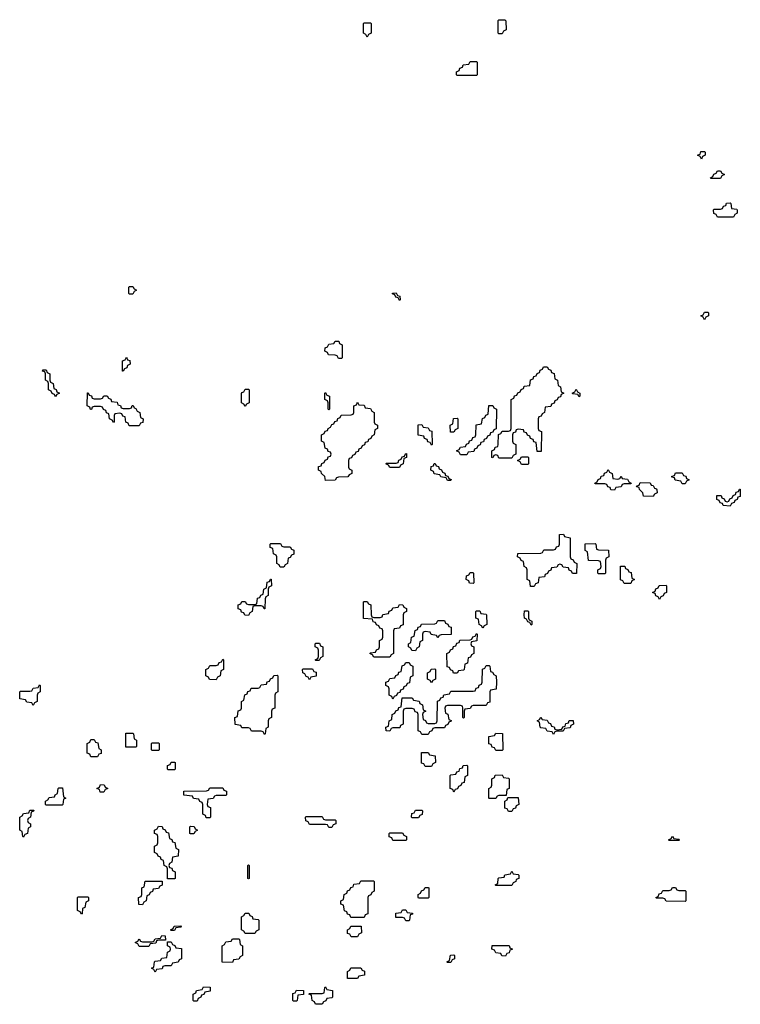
# Model space of a CAD drawing. Header units: inches. Extents: x 2777885 to 2884230, y 684484 to 829189.
# Tile 92 of 239: x 2862306 to 2866793, y 764386 to 770514. Entities that reach past the tile are written whole.
import ezdxf

# ---------------------------------------------------------------- set-up
doc = ezdxf.new("R2010")
doc.units = ezdxf.units.IN
doc.header["$MEASUREMENT"] = 0
doc.layers.add('C8766', color=7, linetype='Continuous')
doc.layers.add('C8767', color=7, linetype='Continuous')

msp = doc.modelspace()

# ---------------------------------------------------------------- linework, layer by layer
at = {"layer": 'C8766', "color": 6}
for points in [[(2866550, 769646), (2866542, 769662), (2866526, 769670), (2866542, 769678), (2866547.3, 769692.7), (2866570, 769694), (2866574, 769690), (2866574, 769670), (2866558, 769662)], [(2866610, 769526), (2866606, 769530), (2866622, 769538), (2866627.3, 769552.7), (2866642, 769558), (2866650, 769574), (2866670, 769574), (2866678, 769558), (2866694, 769550), (2866678, 769542), (2866670, 769526)], [(2866650, 769286), (2866642, 769302), (2866627.3, 769307.3), (2866626, 769330), (2866630, 769334), (2866670, 769334), (2866682, 769338), (2866687.3, 769352.7), (2866702, 769358), (2866707.3, 769372.7), (2866730, 769374), (2866734, 769370), (2866738, 769338), (2866770, 769334), (2866774, 769330), (2866774, 769310), (2866758, 769302), (2866750, 769286)], [(2862990, 768806), (2862986, 768810), (2862986, 768850), (2862990, 768854), (2863010, 768854), (2863018, 768838), (2863034, 768830), (2863018, 768822), (2863010, 768806)], [(2864670, 768766), (2864662, 768782), (2864647.3, 768787.3), (2864642, 768802), (2864627.3, 768807.3), (2864627.3, 768812.7), (2864650, 768814), (2864658, 768798), (2864672.7, 768792.7), (2864674, 768770)], [(2866570, 768646), (2866562, 768662), (2866546, 768670), (2866562, 768678), (2866570, 768694), (2866590, 768694), (2866594, 768690), (2866594, 768670), (2866578, 768662)], [(2864290, 768406), (2864282, 768422), (2864270, 768426), (2864228.4, 768428.4), (2864222, 768442), (2864206, 768450), (2864207.3, 768472.7), (2864222, 768478), (2864230, 768494), (2864262, 768498), (2864270, 768514), (2864292.7, 768512.7), (2864298, 768498), (2864314, 768490), (2864314, 768410), (2864310, 768406)], [(2862946, 768326), (2862946, 768390), (2862962, 768398), (2862970, 768414), (2862978, 768398), (2862992.7, 768392.7), (2862994, 768370), (2862978, 768362), (2862972.7, 768347.3), (2862958, 768342), (2862950, 768326)], [(2862530, 768166), (2862522, 768182), (2862507.3, 768187.3), (2862502, 768202), (2862486, 768210), (2862486, 768250), (2862482, 768262), (2862466, 768270), (2862466, 768310), (2862462, 768322), (2862447.3, 768327.3), (2862450, 768334), (2862470, 768334), (2862478, 768318), (2862494, 768310), (2862494, 768270), (2862498, 768258), (2862514, 768250), (2862518, 768218), (2862532.7, 768212.7), (2862538, 768198), (2862554, 768190), (2862538, 768182)], [(2865527.3, 767827.3), (2865522, 767882), (2865507.3, 767887.3), (2865502, 767902), (2865487.3, 767907.3), (2865482, 767922), (2865467.3, 767927.3), (2865462, 767942), (2865447.3, 767947.3), (2865442, 767962), (2865410, 767966), (2865398, 767962), (2865392.7, 767947.3), (2865378, 767942), (2865374, 767930), (2865374, 767890), (2865378, 767878), (2865394, 767870), (2865394, 767810), (2865378, 767802), (2865370, 767786), (2865290, 767786), (2865282, 767802), (2865270, 767806), (2865258, 767802), (2865252.7, 767787.3), (2865246, 767790), (2865246, 767830), (2865262, 767838), (2865267.3, 767852.7), (2865282, 767858), (2865286, 767870), (2865287.3, 767932.7), (2865302, 767938), (2865310, 767954), (2865350, 767954), (2865362, 767958), (2865366, 767970), (2865366, 768150), (2865382, 768158), (2865387.3, 768172.7), (2865402, 768178), (2865407.3, 768192.7), (2865422, 768198), (2865427.3, 768212.7), (2865442, 768218), (2865447.3, 768232.7), (2865482, 768238), (2865487.3, 768272.7), (2865502, 768278), (2865507.3, 768292.7), (2865522, 768298), (2865527.3, 768312.7), (2865542, 768318), (2865547.3, 768332.7), (2865562, 768338), (2865567.3, 768352.7), (2865590, 768354), (2865598, 768338), (2865612.7, 768332.7), (2865618, 768318), (2865632.7, 768312.7), (2865638, 768278), (2865654, 768270), (2865658, 768238), (2865674, 768230), (2865678, 768198), (2865694, 768190), (2865678, 768182), (2865672.7, 768167.3), (2865658, 768162), (2865652.7, 768147.3), (2865638, 768142), (2865632.7, 768127.3), (2865618, 768122), (2865612.7, 768107.3), (2865578, 768102), (2865574, 768070), (2865558, 768062), (2865552.7, 768047.3), (2865538, 768042), (2865534, 768030), (2865534, 767970), (2865538, 767958), (2865554, 767950), (2865552.7, 767827.3)], [(2863710, 768106), (2863702, 768122), (2863686, 768130), (2863687.3, 768187.3), (2863690, 768194), (2863702, 768198), (2863710, 768214), (2863730, 768214), (2863734, 768210), (2863734, 768130), (2863718, 768122)], [(2865790, 768166), (2865782, 768182), (2865750, 768186), (2865746, 768190), (2865762, 768198), (2865770, 768214), (2865778, 768198), (2865794, 768190), (2865794, 768170)], [(2862770, 768154), (2862810, 768154), (2862822, 768158), (2862830, 768174), (2862850, 768174), (2862858, 768158), (2862872.7, 768152.7), (2862878, 768138), (2862912.7, 768132.7), (2862918, 768118), (2862932.7, 768112.7), (2862938, 768098), (2862950, 768094), (2862990, 768094), (2863002, 768098), (2863007.3, 768112.7), (2863012.7, 768112.7), (2863018, 768098), (2863030, 768094), (2863038, 768078), (2863054, 768070), (2863058, 768038), (2863074, 768030), (2863072.7, 768007.3), (2863058, 768002), (2863050, 767986), (2862987.3, 767987.3), (2862982, 768002), (2862966, 768010), (2862962, 768042), (2862947.3, 768047.3), (2862942, 768062), (2862930, 768066), (2862898, 768062), (2862894, 768050), (2862894, 768010), (2862890, 768006), (2862882, 768022), (2862866, 768030), (2862862, 768062), (2862847.3, 768067.3), (2862842, 768082), (2862827.3, 768087.3), (2862822, 768102), (2862810, 768106), (2862770, 768106), (2862758, 768102), (2862752.7, 768087.3), (2862747.3, 768087.3), (2862742, 768102), (2862726, 768110), (2862727.3, 768192.7), (2862732.7, 768192.7), (2862738, 768178), (2862752.7, 768172.7), (2862758, 768158)], [(2864230, 768086), (2864226, 768090), (2864226, 768130), (2864222, 768142), (2864206, 768150), (2864206, 768190), (2864210, 768194), (2864218, 768178), (2864234, 768170), (2864234, 768090)], [(2864210, 767646), (2864206, 767670), (2864186, 767690), (2864182, 767702), (2864166, 767710), (2864167.3, 767732.7), (2864182, 767738), (2864187.3, 767752.7), (2864202, 767758), (2864207.3, 767772.7), (2864222, 767778), (2864227.3, 767792.7), (2864242, 767798), (2864246, 767810), (2864242, 767822), (2864227.3, 767827.3), (2864222, 767842), (2864207.3, 767847.3), (2864202, 767882), (2864186, 767890), (2864186, 767930), (2864202, 767938), (2864207.3, 767952.7), (2864222, 767958), (2864226, 767970), (2864242, 767978), (2864250, 767994), (2864262, 767998), (2864267.3, 768012.7), (2864282, 768018), (2864287.3, 768032.7), (2864302, 768038), (2864307.3, 768052.7), (2864370, 768054), (2864382, 768058), (2864386, 768070), (2864386, 768110), (2864402, 768118), (2864410, 768134), (2864418, 768118), (2864450, 768114), (2864458, 768098), (2864490, 768094), (2864498, 768078), (2864514, 768070), (2864514, 768010), (2864518, 767998), (2864534, 767990), (2864534, 767970), (2864518, 767962), (2864514, 767930), (2864498, 767922), (2864492.7, 767907.3), (2864478, 767902), (2864472.7, 767887.3), (2864458, 767882), (2864452.7, 767867.3), (2864438, 767862), (2864432.7, 767847.3), (2864418, 767842), (2864412.7, 767827.3), (2864398, 767822), (2864392.7, 767807.3), (2864378, 767802), (2864372.7, 767787.3), (2864358, 767782), (2864354, 767770), (2864354, 767730), (2864358, 767718), (2864374, 767710), (2864374, 767690), (2864358, 767682), (2864350, 767668), (2864290, 767666), (2864278, 767662), (2864270, 767648)], [(2865050, 767806), (2865042, 767822), (2865026, 767830), (2865042, 767838), (2865050, 767854), (2865082, 767858), (2865087.3, 767872.7), (2865102, 767878), (2865107.3, 767892.7), (2865122, 767898), (2865127.3, 767912.7), (2865142, 767918), (2865146, 767930), (2865147.3, 767992.7), (2865182, 767998), (2865187.3, 768032.7), (2865202, 768038), (2865207.3, 768052.7), (2865222, 768058), (2865227.3, 768112.7), (2865252.7, 768112.7), (2865258, 768098), (2865274, 768090), (2865272.7, 767967.3), (2865258, 767962), (2865252.7, 767947.3), (2865238, 767942), (2865232.7, 767927.3), (2865218, 767922), (2865212.7, 767907.3), (2865198, 767902), (2865192.7, 767887.3), (2865178, 767882), (2865172.7, 767867.3), (2865158, 767862), (2865152.7, 767847.3), (2865138, 767842), (2865132.7, 767827.3), (2865098, 767822), (2865090, 767806)], [(2865010, 767946), (2864987.3, 767947.3), (2864986, 767990), (2865002, 767998), (2865007.3, 768032.7), (2865030, 768034), (2865034, 768030), (2865034, 767970), (2865018, 767962)], [(2864870, 767866), (2864862, 767882), (2864847.3, 767887.3), (2864842, 767902), (2864827.3, 767907.3), (2864822, 767922), (2864787.3, 767927.3), (2864787.3, 767992.7), (2864810, 767994), (2864818, 767978), (2864850, 767974), (2864858, 767958), (2864872.7, 767952.7), (2864874, 767870)], [(2864610, 767726), (2864602, 767742), (2864586, 767750), (2864590, 767754), (2864650, 767754), (2864662, 767758), (2864667.3, 767772.7), (2864682, 767778), (2864687.3, 767792.7), (2864702, 767798), (2864707.3, 767812.7), (2864714, 767814), (2864714, 767790), (2864698, 767782), (2864694, 767750), (2864678, 767742), (2864670, 767726)], [(2865430, 767746), (2865422, 767762), (2865406, 767770), (2865422, 767778), (2865430, 767794), (2865470, 767794), (2865474, 767790), (2865474, 767750), (2865470, 767746)], [(2864970, 767646), (2864962, 767662), (2864928.4, 767668.4), (2864922, 767682), (2864887.3, 767687.3), (2864882, 767702), (2864866, 767710), (2864867.3, 767732.7), (2864882, 767738), (2864887.3, 767752.7), (2864892.7, 767752.7), (2864898, 767738), (2864912.7, 767732.7), (2864918, 767718), (2864932.7, 767712.7), (2864938, 767698), (2864952.7, 767692.7), (2864958, 767678), (2864972.7, 767672.7), (2864978, 767658), (2864992.7, 767652.7), (2864990, 767646)], [(2866030, 767654), (2866042, 767658), (2866050, 767674), (2866058, 767658), (2866090, 767654), (2866098, 767638), (2866114, 767630), (2866110, 767626), (2866070, 767626), (2866058, 767622), (2866050, 767606), (2866018, 767602), (2866010, 767586), (2865987.3, 767587.3), (2865982, 767602), (2865967.3, 767607.3), (2865962, 767622), (2865950, 767626), (2865890, 767626), (2865886, 767630), (2865902, 767638), (2865907.3, 767652.7), (2865922, 767658), (2865927.3, 767672.7), (2865942, 767678), (2865947.3, 767692.7), (2865962, 767698), (2865970, 767714), (2865978, 767698), (2865994, 767690), (2865998, 767658)], [(2866430, 767626), (2866422, 767642), (2866387.3, 767647.3), (2866382, 767662), (2866367.3, 767667.3), (2866367.3, 767672.7), (2866382, 767678), (2866390, 767694), (2866430, 767694), (2866438, 767678), (2866452.7, 767672.7), (2866458, 767658), (2866474, 767650), (2866458, 767642), (2866450, 767626)], [(2866250, 767546), (2866190, 767548), (2866186, 767570), (2866166, 767590), (2866162, 767602), (2866150, 767606), (2866147.3, 767612.7), (2866162, 767618), (2866170, 767634), (2866231.6, 767631.6), (2866238, 767618), (2866250, 767614), (2866258, 767598), (2866270, 767594), (2866272.7, 767587.3), (2866274, 767570), (2866258, 767562)], [(2866730, 767486), (2866686, 767490), (2866682, 767502), (2866667.3, 767507.3), (2866662, 767522), (2866647.3, 767527.3), (2866647.3, 767552.7), (2866672.7, 767552.7), (2866678, 767538), (2866692.7, 767532.7), (2866698, 767518), (2866710, 767514), (2866722, 767518), (2866727.3, 767532.7), (2866742, 767538), (2866747.3, 767552.7), (2866762, 767558), (2866767.3, 767572.7), (2866782, 767578), (2866787.3, 767592.7), (2866792.7, 767592.7), (2866792.7, 767547.3), (2866778, 767542), (2866772.7, 767527.3), (2866758, 767522), (2866754, 767510), (2866738, 767502)], [(2865747.3, 767067.3), (2865742, 767082), (2865727.3, 767087.3), (2865722, 767102), (2865690, 767106), (2865682, 767122), (2865670, 767126), (2865658, 767122), (2865650, 767106), (2865618, 767102), (2865612.7, 767087.3), (2865598, 767082), (2865592.7, 767067.3), (2865578, 767062), (2865572.7, 767047.3), (2865538, 767042), (2865534, 767010), (2865518, 767002), (2865510, 766986), (2865487.3, 766987.3), (2865482, 767022), (2865466, 767030), (2865466, 767090), (2865462, 767102), (2865446, 767110), (2865442, 767142), (2865427.3, 767147.3), (2865422, 767162), (2865406, 767170), (2865407.3, 767192.7), (2865550, 767194), (2865562, 767198), (2865570, 767214), (2865630, 767214), (2865642, 767218), (2865647.3, 767232.7), (2865662, 767238), (2865666, 767250), (2865666, 767310), (2865691.6, 767311.6), (2865698, 767298), (2865734, 767290), (2865734, 767170), (2865738, 767158), (2865752.7, 767152.7), (2865758, 767138), (2865774, 767130), (2865772.7, 767067.3)], [(2863950, 767234), (2863990, 767234), (2863998, 767218), (2864012.7, 767212.7), (2864012.7, 767187.3), (2863998, 767182), (2863990, 767166), (2863978, 767162), (2863974, 767130), (2863958, 767122), (2863950, 767106), (2863927.3, 767107.3), (2863922, 767122), (2863906, 767130), (2863906, 767170), (2863902, 767182), (2863886, 767190), (2863882, 767222), (2863866, 767230), (2863866, 767250), (2863870, 767254), (2863930, 767254), (2863938, 767238)], [(2865910, 767066), (2865906, 767070), (2865906, 767090), (2865922, 767098), (2865926, 767110), (2865922, 767142), (2865910, 767146), (2865847.3, 767147.3), (2865842, 767202), (2865826, 767210), (2865827.3, 767252.7), (2865890, 767254), (2865894, 767250), (2865898, 767218), (2865910, 767214), (2865972.7, 767212.7), (2865974, 767170), (2865958, 767162), (2865954, 767150), (2865954, 767070), (2865950, 767066)], [(2866070, 767006), (2866062, 767022), (2866047.3, 767027.3), (2866047.3, 767112.7), (2866072.7, 767112.7), (2866078, 767098), (2866092.7, 767092.7), (2866098, 767078), (2866112.7, 767072.7), (2866118, 767038), (2866134, 767030), (2866118, 767022), (2866110, 767006)], [(2865130, 767006), (2865107.3, 767007.3), (2865102, 767022), (2865086, 767030), (2865087.3, 767052.7), (2865102, 767058), (2865110, 767074), (2865130, 767074), (2865132, 767070), (2865134, 767010)], [(2863827.3, 766847.3), (2863822, 766862), (2863810, 766866), (2863770, 766866), (2863758, 766862), (2863754, 766830), (2863738, 766822), (2863730, 766806), (2863707.3, 766807.3), (2863702, 766822), (2863687.3, 766827.3), (2863682, 766842), (2863667.3, 766847.3), (2863667.3, 766872.7), (2863682, 766878), (2863690, 766894), (2863710, 766894), (2863718, 766878), (2863730, 766874), (2863770, 766874), (2863782, 766878), (2863787.3, 766912.7), (2863802, 766918), (2863807.3, 766932.7), (2863822, 766938), (2863826, 766970), (2863842, 766978), (2863847.3, 767012.7), (2863862, 767018), (2863867.3, 767032.7), (2863872.7, 767032.7), (2863874, 766990), (2863858, 766982), (2863854, 766970), (2863854, 766930), (2863838, 766922), (2863834, 766910), (2863832.7, 766847.3)], [(2866290, 766906), (2866282, 766922), (2866267.3, 766927.3), (2866262, 766942), (2866246, 766950), (2866262, 766958), (2866267.3, 766972.7), (2866282, 766978), (2866287.3, 766992.7), (2866330, 766994), (2866334, 766990), (2866334, 766950), (2866318, 766942), (2866312.7, 766927.3), (2866298, 766922)], [(2864510, 766794), (2864550, 766794), (2864562, 766798), (2864567.3, 766812.7), (2864602, 766818), (2864607.3, 766832.7), (2864622, 766838), (2864630, 766854), (2864662, 766858), (2864670, 766874), (2864691.6, 766871.6), (2864698, 766858), (2864714, 766850), (2864714, 766830), (2864698, 766822), (2864694, 766810), (2864692.7, 766747.3), (2864678, 766742), (2864670, 766726), (2864638, 766722), (2864634, 766710), (2864634, 766570), (2864618, 766562), (2864610, 766546), (2864510, 766546), (2864502, 766562), (2864486, 766570), (2864490, 766574), (2864522, 766578), (2864527.3, 766592.7), (2864542, 766598), (2864546, 766610), (2864546, 766650), (2864562, 766658), (2864566, 766670), (2864566, 766710), (2864562, 766722), (2864547.3, 766727.3), (2864542, 766742), (2864527.3, 766747.3), (2864522, 766762), (2864507.3, 766767.3), (2864502, 766782), (2864447.3, 766787.3), (2864446, 766890), (2864450, 766894), (2864470, 766894), (2864478, 766878), (2864492.7, 766872.7), (2864494, 766810), (2864498, 766798)], [(2865190, 766726), (2865182, 766742), (2865166, 766750), (2865162, 766782), (2865146, 766790), (2865146, 766830), (2865150, 766834), (2865170, 766834), (2865178, 766818), (2865210, 766814), (2865212, 766810), (2865214, 766750), (2865198, 766742)], [(2865490, 766746), (2865482, 766762), (2865470, 766766), (2865462, 766782), (2865448.4, 766788.4), (2865446, 766810), (2865450, 766834), (2865470, 766834), (2865474, 766830), (2865474, 766790), (2865478, 766778), (2865494, 766770), (2865494, 766750)], [(2864910, 766666), (2864902, 766682), (2864867.3, 766687.3), (2864862, 766702), (2864830, 766706), (2864818, 766702), (2864814, 766690), (2864814, 766650), (2864798, 766642), (2864794, 766610), (2864778, 766602), (2864770, 766586), (2864747.3, 766587.3), (2864742, 766602), (2864726, 766610), (2864726, 766630), (2864742, 766638), (2864746, 766670), (2864762, 766678), (2864767.3, 766712.7), (2864782, 766718), (2864787.3, 766732.7), (2864802, 766738), (2864807.3, 766752.7), (2864890, 766754), (2864902, 766758), (2864910, 766774), (2864950, 766774), (2864958, 766758), (2864972.7, 766752.7), (2864978, 766738), (2864992.7, 766732.7), (2864992.7, 766687.3), (2864930, 766686), (2864918, 766682)], [(2865030, 766446), (2865007.3, 766447.3), (2865002, 766462), (2864987.3, 766467.3), (2864982, 766482), (2864967.3, 766487.3), (2864966, 766570), (2864982, 766578), (2864987.3, 766592.7), (2865002, 766598), (2865007.3, 766612.7), (2865022, 766618), (2865027.3, 766632.7), (2865042, 766638), (2865047.3, 766652.7), (2865110, 766654), (2865122, 766658), (2865127.3, 766672.7), (2865142, 766678), (2865150, 766694), (2865154, 766690), (2865152.7, 766647.3), (2865118, 766642), (2865114, 766630), (2865118, 766618), (2865134, 766610), (2865134, 766570), (2865118, 766562), (2865112.7, 766547.3), (2865098, 766542), (2865094, 766510), (2865078, 766502), (2865074, 766470), (2865070, 766466), (2865038, 766462)], [(2864150, 766526), (2864146, 766530), (2864162, 766538), (2864166, 766550), (2864166, 766590), (2864162, 766602), (2864146, 766610), (2864146, 766630), (2864150, 766634), (2864172.7, 766632.7), (2864178, 766618), (2864194, 766610), (2864194, 766550), (2864178, 766542), (2864170, 766526)], [(2863530, 766406), (2863487.3, 766407.3), (2863482, 766422), (2863466, 766430), (2863466, 766470), (2863482, 766478), (2863490, 766494), (2863530, 766494), (2863542, 766498), (2863547.3, 766512.7), (2863562, 766518), (2863570, 766534), (2863574, 766530), (2863574, 766470), (2863558, 766462), (2863554, 766430), (2863538, 766422)], [(2864630, 766286), (2864622, 766302), (2864606, 766310), (2864606, 766350), (2864602, 766362), (2864586, 766370), (2864586, 766390), (2864602, 766398), (2864610, 766414), (2864642, 766418), (2864647.3, 766432.7), (2864662, 766438), (2864667.3, 766452.7), (2864682, 766458), (2864687.3, 766492.7), (2864702, 766498), (2864710, 766514), (2864730, 766514), (2864738, 766498), (2864754, 766490), (2864754, 766430), (2864738, 766422), (2864732.7, 766387.3), (2864718, 766382), (2864712.7, 766367.3), (2864698, 766362), (2864692.7, 766347.3), (2864678, 766342), (2864672.7, 766327.3), (2864658, 766322), (2864652.7, 766307.3), (2864638, 766302)], [(2865070, 766166), (2865066, 766170), (2865066, 766230), (2865062, 766242), (2865050, 766246), (2864970, 766246), (2864958, 766242), (2864954, 766230), (2864958, 766198), (2864972.7, 766192.7), (2864978, 766158), (2864992.7, 766152.7), (2864992.7, 766147.3), (2864978, 766142), (2864972.7, 766127.3), (2864958, 766122), (2864950, 766106), (2864890, 766106), (2864878, 766102), (2864872.7, 766087.3), (2864858, 766082), (2864850, 766066), (2864810, 766066), (2864802, 766082), (2864787.3, 766087.3), (2864786, 766190), (2864782, 766202), (2864767.3, 766207.3), (2864762, 766222), (2864750, 766226), (2864710, 766226), (2864698, 766222), (2864694, 766210), (2864694, 766130), (2864678, 766122), (2864672.7, 766107.3), (2864630, 766106), (2864618, 766102), (2864610, 766086), (2864587.3, 766087.3), (2864586, 766110), (2864602, 766118), (2864606, 766150), (2864622, 766158), (2864626, 766190), (2864642, 766198), (2864647.3, 766212.7), (2864662, 766218), (2864667.3, 766232.7), (2864682, 766238), (2864687.3, 766292.7), (2864750, 766294), (2864758, 766278), (2864792.7, 766272.7), (2864798, 766258), (2864814, 766250), (2864818, 766218), (2864834, 766210), (2864818, 766202), (2864814, 766190), (2864818, 766158), (2864832.7, 766152.7), (2864838, 766138), (2864850, 766134), (2864890, 766134), (2864902, 766138), (2864906, 766150), (2864907.3, 766272.7), (2864922, 766278), (2864927.3, 766292.7), (2864942, 766298), (2864947.3, 766312.7), (2864982, 766318), (2864990, 766334), (2865130, 766334), (2865142, 766338), (2865147.3, 766352.7), (2865162, 766358), (2865167.3, 766372.7), (2865182, 766378), (2865186, 766390), (2865187.3, 766472.7), (2865202, 766478), (2865210, 766494), (2865230, 766494), (2865234, 766490), (2865238, 766458), (2865250, 766454), (2865258, 766438), (2865272, 766430), (2865274, 766390), (2865272.7, 766347.3), (2865238, 766342), (2865234, 766330), (2865232.7, 766267.3), (2865218, 766262), (2865210, 766246), (2865130, 766246), (2865118, 766242), (2865110, 766226), (2865078, 766222), (2865074, 766210), (2865074, 766170)], [(2863830, 766066), (2863822, 766082), (2863810, 766086), (2863750, 766086), (2863742, 766102), (2863730, 766106), (2863690, 766106), (2863682, 766122), (2863647.3, 766127.3), (2863646, 766170), (2863662, 766178), (2863667.3, 766212.7), (2863682, 766218), (2863686, 766230), (2863686, 766270), (2863702, 766278), (2863707.3, 766312.7), (2863722, 766318), (2863727.3, 766332.7), (2863742, 766338), (2863747.3, 766352.7), (2863790, 766354), (2863802, 766358), (2863810, 766374), (2863842, 766378), (2863847.3, 766392.7), (2863862, 766398), (2863867.3, 766412.7), (2863882, 766418), (2863887.3, 766432.7), (2863910, 766434), (2863914, 766430), (2863914, 766330), (2863898, 766322), (2863894, 766310), (2863894, 766230), (2863878, 766222), (2863874, 766210), (2863874, 766170), (2863858, 766162), (2863854, 766150), (2863854, 766110), (2863838, 766102), (2863834, 766070)], [(2864110, 766406), (2864102, 766422), (2864090, 766426), (2864082, 766442), (2864068.4, 766448.4), (2864066, 766470), (2864070, 766474), (2864130, 766474), (2864138, 766458), (2864152.7, 766452.7), (2864152.7, 766427.3), (2864118, 766422)], [(2864870, 766386), (2864862, 766402), (2864846, 766410), (2864846, 766450), (2864862, 766458), (2864867.3, 766472.7), (2864890, 766474), (2864894, 766470), (2864894, 766410), (2864878, 766402)], [(2862390, 766246), (2862382, 766262), (2862350, 766266), (2862342, 766282), (2862307.3, 766287.3), (2862306, 766330), (2862310, 766334), (2862370, 766334), (2862382, 766338), (2862390, 766354), (2862422, 766358), (2862430, 766374), (2862434, 766370), (2862434, 766330), (2862418, 766322), (2862414, 766310), (2862414, 766270), (2862398, 766262)], [(2865650, 766094), (2865682, 766098), (2865687.3, 766112.7), (2865702, 766118), (2865707.3, 766132.7), (2865722, 766138), (2865727.3, 766152.7), (2865752.7, 766152.7), (2865754, 766130), (2865738, 766122), (2865732.7, 766107.3), (2865698, 766102), (2865690, 766086), (2865650, 766086), (2865638, 766082), (2865630, 766066), (2865622, 766082), (2865590, 766086), (2865582, 766102), (2865550, 766106), (2865546, 766110), (2865542, 766142), (2865528, 766150), (2865542, 766158), (2865550, 766174), (2865558, 766158), (2865590, 766154), (2865598, 766138), (2865610, 766134), (2865618, 766118), (2865632.7, 766112.7), (2865638, 766098)], [(2863030, 765986), (2862967.3, 765987.3), (2862967.3, 766072.7), (2863010, 766074), (2863014, 766070), (2863018, 766038), (2863034, 766030), (2863034, 765990)], [(2865270, 765966), (2865262, 765982), (2865247.3, 765987.3), (2865242, 766002), (2865227.3, 766007.3), (2865227.3, 766052.7), (2865262, 766058), (2865270, 766074), (2865312, 766072), (2865314, 765970), (2865310, 765966)], [(2862750, 765926), (2862742, 765942), (2862726, 765950), (2862726, 766010), (2862742, 766018), (2862750, 766034), (2862770, 766034), (2862778, 766018), (2862792.7, 766012.7), (2862798, 765978), (2862814, 765970), (2862812.7, 765947.3), (2862798, 765942), (2862790, 765926)], [(2863130, 765966), (2863126, 765970), (2863126, 766010), (2863130, 766014), (2863170, 766014), (2863174, 766010), (2863174, 765970), (2863170, 765966)], [(2864830, 765866), (2864822, 765882), (2864807.3, 765887.3), (2864807.3, 765952.7), (2864850, 765954), (2864858, 765938), (2864892.7, 765932.7), (2864894, 765890), (2864878, 765882), (2864870, 765866)], [(2863230, 765846), (2863226, 765850), (2863227.3, 765872.7), (2863242, 765878), (2863250, 765894), (2863270, 765894), (2863274, 765890), (2863274, 765850), (2863270, 765846)], [(2865010, 765706), (2865002, 765722), (2864986, 765730), (2864986, 765810), (2864990, 765814), (2865022, 765818), (2865027.3, 765832.7), (2865042, 765838), (2865047.3, 765852.7), (2865062, 765858), (2865067.3, 765872.7), (2865090, 765874), (2865094, 765870), (2865094, 765810), (2865078, 765802), (2865072.7, 765767.3), (2865058, 765762), (2865052.7, 765747.3), (2865038, 765742), (2865032.7, 765727.3), (2865018, 765722)], [(2865230, 765666), (2865226, 765670), (2865226, 765730), (2865242, 765738), (2865246, 765750), (2865246, 765790), (2865262, 765798), (2865267.3, 765812.7), (2865310, 765814), (2865318, 765798), (2865350, 765794), (2865354, 765790), (2865354, 765730), (2865338, 765722), (2865334, 765686), (2865290, 765686), (2865278, 765682), (2865270, 765666)], [(2862470, 765626), (2862466, 765630), (2862466, 765650), (2862482, 765658), (2862490, 765674), (2862522, 765678), (2862526, 765690), (2862542, 765698), (2862546, 765730), (2862550, 765734), (2862572.7, 765732.7), (2862578, 765678), (2862594, 765670), (2862578, 765662), (2862574, 765630), (2862570, 765626)], [(2862830, 765706), (2862807.3, 765707.3), (2862802, 765722), (2862786, 765730), (2862802, 765738), (2862810, 765754), (2862832.7, 765752.7), (2862838, 765738), (2862854, 765730), (2862838, 765722)], [(2863490, 765546), (2863467.3, 765547.3), (2863462, 765562), (2863446, 765570), (2863446, 765630), (2863442, 765642), (2863427.3, 765647.3), (2863422, 765662), (2863387.3, 765667.3), (2863382, 765682), (2863327.3, 765687.3), (2863327.3, 765712.7), (2863470, 765714), (2863482, 765718), (2863490, 765734), (2863570, 765734), (2863578, 765718), (2863592.7, 765712.7), (2863594, 765690), (2863590, 765686), (2863530, 765686), (2863518, 765682), (2863510, 765666), (2863478, 765662), (2863474, 765630), (2863478, 765618), (2863494, 765610), (2863494, 765550)], [(2865350, 765586), (2865342, 765602), (2865327.3, 765607.3), (2865326, 765650), (2865342, 765658), (2865346, 765674), (2865410, 765674), (2865414, 765630), (2865398, 765622), (2865392.7, 765607.3), (2865378, 765602), (2865370, 765586)], [(2862330, 765426), (2862326, 765430), (2862322, 765462), (2862306, 765470), (2862306, 765550), (2862322, 765558), (2862330, 765574), (2862362, 765578), (2862370, 765594), (2862394, 765594), (2862392.7, 765587.3), (2862378, 765582), (2862374, 765550), (2862358, 765542), (2862354, 765530), (2862358, 765518), (2862374, 765510), (2862374, 765490), (2862358, 765482), (2862354, 765450), (2862338, 765442)], [(2864750, 765546), (2864746, 765550), (2864747.3, 765572.7), (2864762, 765578), (2864770, 765594), (2864810, 765594), (2864814, 765590), (2864812.7, 765567.3), (2864798, 765562), (2864790, 765546)], [(2864210, 765534), (2864270, 765534), (2864274, 765530), (2864274, 765510), (2864258, 765502), (2864250, 765486), (2864230, 765486), (2864222, 765502), (2864210, 765506), (2864110, 765506), (2864102, 765522), (2864087.3, 765527.3), (2864086, 765550), (2864090, 765554), (2864190, 765554), (2864198, 765538)], [(2863270, 765166), (2863227.3, 765167.3), (2863226, 765230), (2863222, 765242), (2863206, 765250), (2863202, 765282), (2863187.3, 765287.3), (2863182, 765302), (2863167.3, 765307.3), (2863162, 765322), (2863146, 765330), (2863146, 765370), (2863162, 765378), (2863166, 765390), (2863166, 765430), (2863162, 765442), (2863146, 765450), (2863146, 765470), (2863162, 765478), (2863170, 765494), (2863192.7, 765492.7), (2863198, 765478), (2863212.7, 765472.7), (2863218, 765458), (2863232.7, 765452.7), (2863238, 765418), (2863252.7, 765412.7), (2863258, 765398), (2863272.7, 765392.7), (2863278, 765358), (2863294, 765350), (2863292.7, 765307.3), (2863258, 765302), (2863254, 765270), (2863238, 765262), (2863234, 765250), (2863238, 765238), (2863252.7, 765232.7), (2863258, 765218), (2863274, 765210), (2863274, 765170)], [(2863370, 765446), (2863366, 765450), (2863366, 765490), (2863370, 765494), (2863392.7, 765492.7), (2863398, 765478), (2863414, 765470), (2863398, 765462), (2863390, 765446)], [(2864630, 765406), (2864622, 765422), (2864607.3, 765427.3), (2864606, 765450), (2864610, 765454), (2864690, 765454), (2864698, 765438), (2864714, 765430), (2864714, 765410), (2864710, 765406)], [(2866350, 765406), (2866346, 765410), (2866362, 765418), (2866370, 765432), (2866378, 765418), (2866410, 765414), (2866414, 765410), (2866410, 765406)], [(2863730, 765166), (2863726, 765170), (2863726, 765250), (2863730, 765254), (2863734, 765250), (2863734, 765170)], [(2865270, 765126), (2865266, 765130), (2865282, 765138), (2865286, 765170), (2865290, 765174), (2865322, 765178), (2865327.3, 765192.7), (2865362, 765198), (2865370, 765214), (2865378, 765198), (2865410, 765194), (2865414, 765190), (2865414, 765170), (2865398, 765162), (2865394, 765150), (2865378, 765142), (2865370, 765126)], [(2863070, 765006), (2863047.3, 765007.3), (2863046, 765050), (2863062, 765058), (2863066, 765070), (2863066, 765110), (2863082, 765118), (2863087.3, 765152.7), (2863192.7, 765152.7), (2863192.7, 765127.3), (2863178, 765122), (2863170, 765106), (2863138, 765102), (2863132.7, 765087.3), (2863118, 765082), (2863112.7, 765067.3), (2863098, 765062), (2863094, 765030), (2863078, 765022)], [(2864450, 764926), (2864367.3, 764927.3), (2864362, 764942), (2864347.3, 764947.3), (2864342, 764962), (2864327.3, 764967.3), (2864322, 765002), (2864306, 765010), (2864306, 765030), (2864322, 765038), (2864326, 765070), (2864342, 765078), (2864347.3, 765092.7), (2864362, 765098), (2864367.3, 765112.7), (2864382, 765118), (2864387.3, 765132.7), (2864422, 765138), (2864430, 765154), (2864510, 765154), (2864514, 765150), (2864514, 765090), (2864498, 765082), (2864492.7, 765067.3), (2864478, 765062), (2864474, 765050), (2864474, 764950), (2864458, 764942)], [(2864790, 765046), (2864786, 765050), (2864786, 765070), (2864802, 765078), (2864807.3, 765092.7), (2864822, 765098), (2864830, 765114), (2864850, 765114), (2864854, 765110), (2864854, 765050), (2864850, 765046)], [(2866410, 765094), (2866450, 765094), (2866454, 765090), (2866454, 765030), (2866450, 765026), (2866330, 765028), (2866322, 765042), (2866310, 765046), (2866270, 765046), (2866266, 765050), (2866282, 765058), (2866287.3, 765072.7), (2866302, 765078), (2866310, 765094), (2866350, 765094), (2866362, 765098), (2866370, 765114), (2866390, 765114), (2866398, 765098)], [(2862690, 764946), (2862682, 764962), (2862666, 764970), (2862666, 765050), (2862670, 765054), (2862730, 765054), (2862734, 765050), (2862734, 765030), (2862718, 765022), (2862711.6, 764988.4), (2862698, 764982), (2862694, 764950)], [(2864710, 764906), (2864702, 764922), (2864690, 764926), (2864647.3, 764927.3), (2864647.3, 764952.7), (2864682, 764958), (2864690, 764974), (2864710, 764974), (2864718, 764958), (2864752.7, 764952.7), (2864752.7, 764947.3), (2864738, 764942), (2864734, 764910), (2864730, 764906)], [(2863710, 764826), (2863702, 764842), (2863686, 764850), (2863686, 764930), (2863702, 764938), (2863710, 764954), (2863732.7, 764952.7), (2863738, 764938), (2863752.7, 764932.7), (2863758, 764918), (2863790, 764914), (2863794, 764910), (2863794, 764850), (2863778, 764842), (2863770, 764826)], [(2863250, 764846), (2863246, 764850), (2863262, 764858), (2863267.3, 764872.7), (2863310, 764874), (2863314, 764870), (2863310, 764866), (2863278, 764862), (2863270, 764846)], [(2864370, 764806), (2864362, 764822), (2864347.3, 764827.3), (2864346, 764850), (2864362, 764858), (2864367.3, 764872.7), (2864432.7, 764872.7), (2864434, 764830), (2864418, 764822), (2864410, 764806)], [(2863050, 764746), (2863042, 764762), (2863026, 764770), (2863042, 764778), (2863050, 764794), (2863058, 764778), (2863070, 764774), (2863130, 764774), (2863142, 764778), (2863150, 764794), (2863182, 764798), (2863190, 764814), (2863212.7, 764812.7), (2863214, 764786), (2863170, 764786), (2863158, 764782), (2863152.7, 764767.3), (2863118, 764762), (2863110, 764746)], [(2863630, 764646), (2863567.3, 764647.3), (2863566, 764750), (2863582, 764758), (2863590, 764774), (2863622, 764778), (2863630, 764794), (2863670, 764794), (2863674, 764790), (2863678, 764758), (2863694, 764750), (2863694, 764690), (2863678, 764682), (2863670, 764666), (2863638, 764662)], [(2863150, 764586), (2863142, 764602), (2863126, 764610), (2863142, 764618), (2863146, 764650), (2863150, 764654), (2863182, 764658), (2863190, 764674), (2863222, 764678), (2863226, 764710), (2863242, 764718), (2863246, 764730), (2863242, 764742), (2863226, 764750), (2863226, 764774), (2863250, 764774), (2863258, 764758), (2863272.7, 764752.7), (2863278, 764738), (2863312.7, 764732.7), (2863314, 764670), (2863298, 764662), (2863292.7, 764647.3), (2863258, 764642), (2863250, 764626), (2863210, 764626), (2863198, 764622), (2863192.7, 764607.3), (2863158, 764602)], [(2865330, 764686), (2865307.3, 764687.3), (2865302, 764702), (2865270, 764706), (2865262, 764722), (2865246, 764730), (2865247.3, 764752.7), (2865352.7, 764752.7), (2865358, 764738), (2865374, 764730), (2865358, 764722), (2865352.7, 764707.3), (2865338, 764702)], [(2864970, 764646), (2864966, 764650), (2864982, 764658), (2864987.3, 764692.7), (2865010, 764694), (2865014, 764690), (2865014, 764670), (2864998, 764662), (2864990, 764646)], [(2864410, 764546), (2864347.3, 764547.3), (2864346, 764590), (2864362, 764598), (2864367.3, 764612.7), (2864430, 764614), (2864438, 764598), (2864452.7, 764592.7), (2864452.7, 764567.3), (2864418, 764562)], [(2863390, 764406), (2863386, 764410), (2863386, 764450), (2863402, 764458), (2863407.3, 764472.7), (2863442, 764478), (2863450, 764494), (2863492.7, 764492.7), (2863492.7, 764467.3), (2863458, 764462), (2863452.7, 764447.3), (2863438, 764442), (2863434, 764430), (2863418, 764422), (2863410, 764406)], [(2864010, 764406), (2864006, 764410), (2864007.3, 764452.7), (2864022, 764458), (2864030, 764474), (2864072.7, 764472.7), (2864072.7, 764447.3), (2864038, 764442), (2864034, 764410), (2864030, 764406)], [(2864190, 764386), (2864147.3, 764387.3), (2864142, 764402), (2864126, 764410), (2864122, 764442), (2864106, 764450), (2864110, 764454), (2864190, 764454), (2864202, 764458), (2864206, 764490), (2864210, 764494), (2864218, 764478), (2864252.7, 764472.7), (2864254, 764430), (2864250, 764426), (2864218, 764422), (2864212.7, 764407.3), (2864198, 764402)]]:
    msp.add_lwpolyline(points, close=True, dxfattribs=at)
at = {"layer": 'C8767', "color": 6}
for points in [[(2864470, 770406), (2864462, 770422), (2864446, 770430), (2864446, 770490), (2864450, 770494), (2864490, 770494), (2864494, 770490), (2864494, 770430), (2864478, 770422)], [(2865290, 770426), (2865286, 770430), (2865286, 770510), (2865290, 770514), (2865327.3, 770512.7), (2865332.7, 770507.3), (2865334, 770450), (2865318, 770442), (2865310, 770426)], [(2865030, 770166), (2865026, 770170), (2865026, 770190), (2865042, 770198), (2865047.3, 770212.7), (2865062, 770218), (2865067.3, 770232.7), (2865102, 770238), (2865110, 770254), (2865150, 770254), (2865154, 770250), (2865154, 770170), (2865150, 770166)]]:
    msp.add_lwpolyline(points, close=True, dxfattribs=at)

doc.saveas('drawing.dxf')
